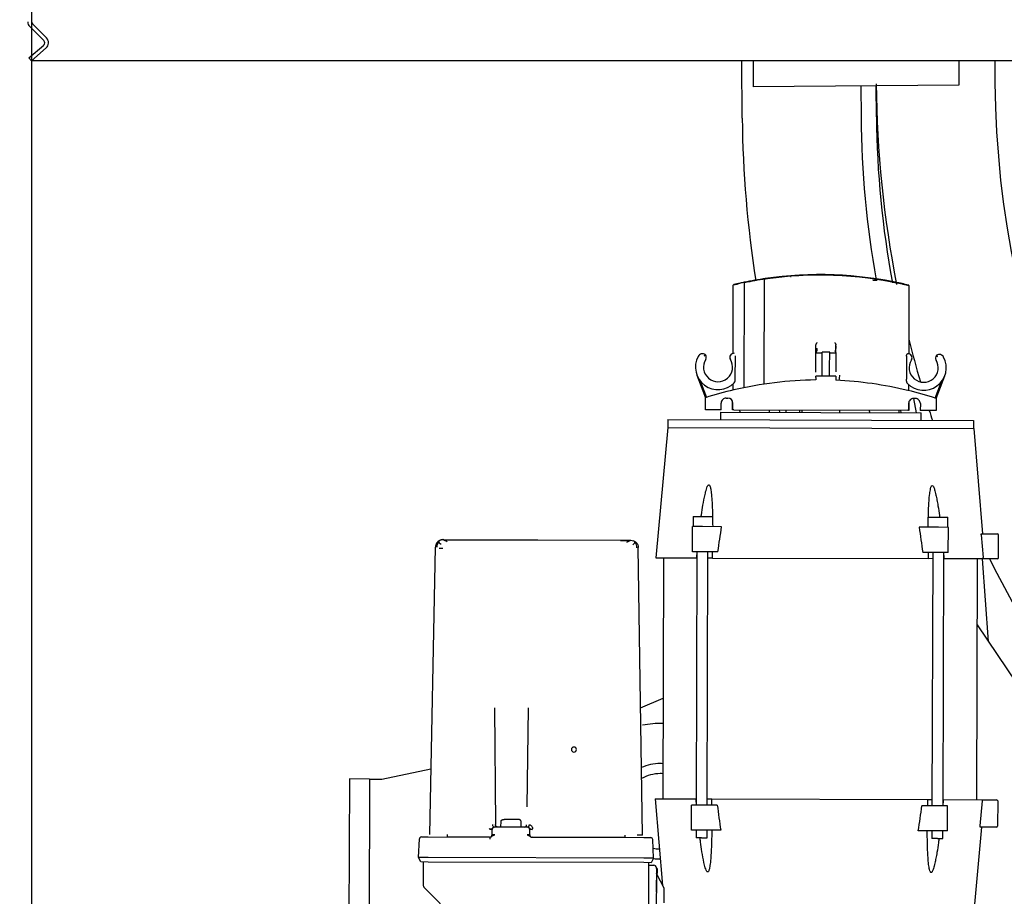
# Model space of a CAD drawing. Header units: centimetres. Extents: x 42630 to 130002, y 15 to 29179.
# Tile 109 of 138: x 53613 to 53652, y 4550 to 4585. Entities that reach past the tile are written whole.
import ezdxf

# ---------------------------------------------------------------- set-up
doc = ezdxf.new("R2010")
doc.units = ezdxf.units.CM
doc.header["$LTSCALE"] = 0.01
doc.layers.get('0').update_dxf_attribs({"color": 253})
for name, color, linetype in [('2 - linie odniesienia opisy', 253, 'Continuous'), ('33 - linia 2', 253, 'Continuous'), ('CKDRZWI_', 253, 'Continuous')]:
    doc.layers.add(name, color=color, linetype=linetype)

# ---------------------------------------------------------------- blocks, each defined once
blk = doc.blocks.new('A$7E8814B2933187')
at = {"color": 7, "linetype": 'Continuous'}
for p, q in [((734.17, -98.48), (735.3, -97.49)), ((735.3, -97.49), (740.4, -103.36)), ((742.16, -103.42), (747.76, -97.82)), ((734.17, -108.53), (734.17, -98.48)), ((739.27, -104.35), (734.17, -98.48)), ((748.82, -98.88), (743.22, -104.48)), ((768.58, -98.53), (749.67, -98.53)), ((734.17, -617), (734.17, -108.53)), ((447.87, -225.24), (366.87, -225)), ((447.84, -233.24), (447.87, -225.24)), ((447.84, -233.24), (366.84, -233)), ((447.84, -233.24), (447.83, -238.24)), ((447.83, -238.24), (451.86, -257.78)), ((414.78, -254.64), (405.86, -254.61)), ((414.77, -256.64), (414.78, -253.74)), ((414.78, -253.74), (416.53, -252.74)), ((416.52, -256.64), (416.53, -252.74)), ((416.53, -252.74), (424.02, -253.15)), ((424.78, -253.95), (424.77, -256.67)), ((404.45, -255.19), (383.8, -275.72)), ((414.52, -342.64), (414.77, -256.64)), ((416.27, -342.64), (416.52, -256.64)), ((424.77, -256.67), (424.7, -281.19)), ((425.75, -257.25), (540.32, -259.58)), ((543.26, -262.59), (543.24, -266.59)), ((424.7, -281.17), (424.75, -264.24)), ((543.24, -266.59), (543.21, -279.62)), ((425.7, -282.17), (427.7, -282.18)), ((427.93, -281.18), (428.14, -281.03)), ((543.21, -279.62), (543.14, -300.41)), ((428.66, -296.18), (428.69, -283.18)), ((428.69, -285.68), (430.99, -285.69)), ((476.21, -283.06), (429.68, -283.46)), ((431.77, -292.41), (431.78, -286.97)), ((428.66, -293.68), (430.96, -293.69)), ((424.65, -298.15), (424.52, -342.67)), ((424.54, -335.09), (424.65, -298.17)), ((425.65, -297.17), (427.65, -297.18)), ((476.17, -296.58), (436.74, -296.01)), ((543.14, -300.41), (543.05, -333.44)), ((543.05, -333.44), (543.04, -337.44)), ((425.52, -335.1), (424.54, -335.09)), ((425.5, -342.09), (540.08, -340.43)), ((476.27, -341.36), (480.13, -350.28)), ((385.01, -344.55), (414.51, -344.64)), ((413.51, -344.64), (413.51, -346.64)), ((414.51, -345.54), (414.52, -342.64)), ((416.26, -346.55), (416.27, -342.64)), ((424.52, -342.67), (424.51, -345.39)), ((412.51, -347.63), (391.01, -347.57)), ((412.51, -347.63), (402.78, -347.6)), ((410.01, -347.63), (404.5, -350.61)), ((440.01, -347.16), (405.47, -350.08)), ((410.01, -347.63), (410.21, -347.63)), ((410.21, -347.63), (410.2, -347.93)), ((410.8, -347.93), (410.2, -347.93)), ((410.8, -347.63), (410.8, -347.93)), ((411.06, -347.93), (410.8, -347.93)), ((411.06, -347.63), (411.06, -347.93)), ((412.2, -347.93), (411.06, -347.93)), ((412.21, -347.63), (412.2, -347.93)), ((412.21, -347.63), (412.51, -347.63)), ((416.26, -346.55), (414.51, -345.54)), ((416.26, -346.55), (423.75, -346.18)), ((440.01, -347.16), (439.96, -363.27)), ((536.01, -347.45), (535.96, -363.55)), ((587.99, -352.15), (536.01, -347.45)), ((404.5, -350.61), (398.5, -350.59)), ((536, -350.45), (440, -350.16)), ((587.99, -352.15), (587.63, -474.15)), ((591.09, -352.26), (587.99, -352.25)), ((591.09, -352.26), (590.74, -474.06)), ((424.45, -365.65), (424.46, -363.45)), ((427.46, -363.46), (424.46, -363.45)), ((427.45, -365.66), (427.46, -361.66)), ((427.46, -361.66), (437.46, -361.69)), ((437.45, -365.69), (437.46, -361.69)), ((538.46, -363.79), (437.46, -363.49)), ((439.96, -363.27), (439.96, -363.5)), ((535.96, -363.78), (535.96, -363.55)), ((538.45, -365.99), (538.46, -361.99)), ((538.46, -361.99), (548.46, -362.02)), ((548.45, -366.02), (548.46, -362.02)), ((552.46, -362.28), (548.46, -362.27)), ((552.46, -362.28), (552.44, -369.78)), ((608.88, -363.79), (599.82, -367.18)), ((424.45, -365.65), (424.45, -367.85)), ((424.45, -367.85), (427.45, -367.86)), ((427.43, -373.28), (427.45, -365.66)), ((437.43, -371.9), (437.45, -365.69)), ((437.45, -367.89), (538.45, -368.19)), ((439.95, -367.9), (439.94, -369.68)), ((535.94, -369.96), (535.95, -368.18)), ((538.43, -372.19), (538.45, -365.99)), ((548.43, -373.64), (548.45, -366.02)), ((595.03, -373.47), (595.05, -367.17)), ((595.05, -367.17), (599.82, -367.18)), ((599.82, -367.19), (599.82, -367.18)), ((606.53, -365.1), (599.94, -367.56)), ((616.96, -367.22), (617.02, -367.15)), ((439.94, -369.68), (439.69, -455.74)), ((535.94, -369.96), (535.69, -456.03)), ((594.03, -373.17), (591.03, -373.16)), ((594.03, -373.17), (593.91, -413.17)), ((595.03, -373.47), (597.73, -373.48)), ((599.72, -375.48), (599.72, -376.18)), ((595.02, -378.5), (594.81, -447.84)), ((595.02, -378.17), (595.02, -377.97)), ((595.02, -377.97), (598.59, -377.98)), ((595.02, -378.5), (595.02, -378.17)), ((595.02, -378.17), (597.72, -378.18)), ((602.88, -378.19), (605.31, -378.2)), ((607.41, -379.11), (616.58, -379.14)), ((617.51, -378.23), (644.72, -378.31)), ((594.51, -380.87), (594.01, -380.87)), ((594.51, -380.87), (595.01, -380.87)), ((603.87, -382.67), (645.62, -382.79)), ((711.3, -381.88), (734.17, -381.68)), ((724.16, -386.27), (723.75, -386.27)), ((724.46, -468.27), (723.75, -386.27)), ((727.14, -386.24), (724.16, -386.27)), ((729.33, -386.22), (727.14, -386.24)), ((732.31, -386.2), (729.33, -386.22)), ((732.43, -386.2), (732.31, -386.2)), ((733.42, -386.19), (732.43, -386.2)), ((734.17, -386.18), (733.42, -386.19)), ((605.27, -390.6), (647.07, -390.72)), ((593.97, -392.67), (594.47, -392.67)), ((594.47, -392.67), (594.97, -392.67)), ((594.45, -399.27), (593.95, -399.27)), ((593.96, -396.91), (594.96, -396.73)), ((594.95, -399.27), (594.45, -399.27)), ((648.15, -401.14), (648.17, -401.35)), ((594.44, -404.66), (593.94, -404.66)), ((594.94, -405.67), (593.94, -405.67)), ((594.94, -404.67), (594.44, -404.66)), ((607.92, -411.21), (606.91, -411.2)), ((607.92, -411.21), (608.42, -411.21)), ((608.4, -419.21), (608.42, -411.21)), ((610.08, -411.21), (611.92, -411.22)), ((611.92, -411.22), (617.72, -411.24)), ((617.72, -411.24), (617.86, -411.24)), ((617.72, -411.24), (617.72, -413.74)), ((617.86, -411.24), (619.5, -411.24)), ((618.17, -411.24), (620.34, -411.24)), ((618.72, -411.74), (619.5, -411.74)), ((619.5, -411.24), (620.34, -411.24)), ((619.5, -411.24), (619.5, -411.74)), ((620.34, -411.24), (620.73, -411.24)), ((648.88, -409.61), (648.88, -409.67)), ((593.91, -413.17), (593.8, -453.17)), ((608.41, -413.71), (611.91, -413.72)), ((611.91, -413.72), (617.72, -413.74)), ((617.72, -413.74), (617.96, -413.74)), ((617.95, -416.74), (617.96, -413.74)), ((607.9, -419.21), (606.78, -419.2)), ((608.4, -419.21), (607.9, -419.21)), ((608.4, -416.71), (611.9, -416.72)), ((611.9, -419.22), (610.09, -419.21)), ((611.9, -416.72), (617.71, -416.74)), ((617.7, -419.24), (611.9, -419.22)), ((617.71, -416.74), (617.7, -419.24)), ((617.84, -419.24), (617.7, -419.24)), ((617.71, -416.74), (617.95, -416.74)), ((617.84, -419.24), (619.46, -419.24)), ((620.32, -419.24), (619.46, -419.24)), ((619.46, -419.24), (620.32, -419.24)), ((620.32, -419.24), (620.72, -419.24)), ((594.89, -420.67), (593.89, -420.67)), ((724.12, -429.13), (711.71, -429.24)), ((594.36, -432.67), (593.86, -432.67)), ((594.36, -432.67), (594.86, -432.67)), ((646.65, -433.92), (646.65, -435.71)), ((711.76, -435.38), (724.18, -435.27)), ((593.82, -444.47), (594.32, -444.47)), ((594.82, -444.92), (593.82, -445.11)), ((594.32, -444.47), (594.82, -444.47)), ((616.38, -447.33), (607.21, -447.3)), ((593.8, -451.36), (599.5, -450.3)), ((594.81, -448.17), (594.81, -447.84)), ((594.81, -448.17), (594.81, -448.37)), ((597.51, -448.18), (594.81, -448.17)), ((594.81, -448.37), (598.38, -448.38)), ((599.5, -450.88), (599.51, -450.18)), ((605.1, -448.2), (602.67, -448.19)), ((644.51, -448.31), (617.31, -448.23)), ((427.18, -459.69), (427.2, -452.07)), ((437.18, -459.72), (437.19, -453.52)), ((538.18, -460.02), (538.19, -453.81)), ((548.18, -460.05), (548.2, -452.43)), ((590.8, -453.16), (593.8, -453.17)), ((594.78, -459.17), (594.8, -452.87)), ((597.5, -452.88), (594.8, -452.87)), ((424.18, -459.68), (424.18, -457.48)), ((427.18, -457.49), (424.18, -457.48)), ((538.18, -457.82), (437.18, -457.52)), ((439.69, -455.74), (439.68, -457.53)), ((535.68, -457.81), (535.69, -456.03)), ((552.19, -456.31), (552.17, -463.81)), ((599.55, -459.18), (594.78, -459.17)), ((599.55, -459.18), (599.55, -459.17)), ((599.55, -459.18), (608.59, -462.63)), ((599.67, -458.8), (606.25, -461.31)), ((616.75, -459.32), (616.69, -459.25)), ((424.18, -459.68), (424.17, -461.88)), ((424.17, -461.88), (427.17, -461.89)), ((427.16, -463.69), (427.18, -459.69)), ((437.16, -463.72), (437.18, -459.72)), ((437.17, -461.92), (538.17, -462.22)), ((439.67, -462.16), (439.62, -477.71)), ((439.67, -461.93), (439.67, -462.16)), ((535.62, -477.99), (535.67, -462.44)), ((535.67, -462.44), (535.67, -462.21)), ((538.16, -464.02), (538.18, -460.02)), ((548.16, -464.05), (548.18, -460.05)), ((427.16, -463.69), (437.16, -463.72)), ((538.16, -464.02), (548.16, -464.05)), ((548.17, -463.8), (552.17, -463.81)), ((724.88, -468.27), (724.46, -468.27)), ((727.86, -468.24), (724.88, -468.27)), ((730.05, -468.22), (727.86, -468.24)), ((733.02, -468.2), (730.05, -468.22)), ((733.15, -468.19), (733.02, -468.2)), ((734.14, -468.19), (733.15, -468.19)), ((734.17, -468.19), (734.14, -468.19)), ((428.62, -477.27), (390.24, -473.8)), ((587.63, -474.15), (545.62, -477.7)), ((590.74, -474.06), (587.64, -474.05)), ((509.26, -475.47), (219.9, -671.21)), ((428.61, -483.18), (428.63, -476.71)), ((429.13, -476.68), (439.12, -477.6)), ((439.62, -477.71), (439.61, -483.21)), ((535.63, -475.54), (439.63, -475.26)), ((535.62, -477.55), (502.61, -479.96)), ((535.61, -483.5), (535.62, -477.99)), ((545.13, -477.11), (536.12, -477.88)), ((545.63, -477.14), (545.61, -483.52)), ((734.17, -482.54), (725.33, -482.62)), ((439.11, -483.71), (429.11, -483.68)), ((536.11, -484), (545.11, -484.02))]:
    blk.add_line(p, q, dxfattribs=at)
for centre, radius, start, end in [((749.67, -99.73), 2.7, 90, 135), ((749.67, -99.73), 1.2, 90, 135), ((741.31, -102.57), 2.7, 221, 315), ((741.31, -102.57), 1.2, 221, 315), ((405.86, -256.61), 2, 89.8318, 134.8318), ((423.98, -253.95), 0.8, 359.8315, 86.8318), ((295.61, -262.8), 244.19, 0.0748, 0.4184), ((540.26, -263.25), 3.14, 46.9968, 89.4457), ((422.37, -1123.72), 859.47, 89.77588, 89.84138), ((425.7, -281.17), 1, 224.8213, 269.8318), ((414.05, -281.4), 13.67, 356.7361, 0.928), ((427.69, -283.18), 1, 359.8318, 89.8318), ((425.65, -298.17), 1, 89.832, 179.8325), ((427.66, -296.18), 1, 269.8318, 359.8318), ((413.34, -297.89), 14.33, 358.8325, 2.831), ((431.51, -293.35), 6.04, 233.0496, 235.5011), ((429.64, -294.92), 0.983, 180.82, 269.927), ((459.6, -314.77), 1, 359.8318, 179.8318), ((459.6, -314.77), 1, 359.8318, 179.8318), ((459.6, -314.77), 1, 179.8318, 359.8318), ((459.6, -314.77), 1, 179.8318, 359.8318), ((540.04, -336.76), 3.14, 270.2162, 312.6657), ((423.71, -345.38), 0.8, 272.8318, 359.8318), ((435, -349.2), 15, 0, 29.8482), ((435, -349.2), 19, 0, 23.7229), ((435, -349.2), 35, 358.2769, 11.6664), ((412.51, -346.63), 1, 269.8318, 359.8318), ((412.51, -346.63), 1, 269.8313, 336.2539), ((435, -349.2), 19, 171.8761, 179.9812), ((435, -349.2), 15, 169.0623, 178.6833), ((435, -349.2), 15, 356.2017, 0), ((435, -349.2), 19, 356.9666, 0), ((503.27, -1017.63), 657.42, 95.52612, 95.72656), ((468.81, -1017.53), 657.42, 83.93708, 84.13756), ((612.03, -372.22), 9, 61.7472, 225.56), ((615.35, -366.05), 2, 326.8597, 61.7472), ((456.82, -412.79), 150.1, 13.1959, 17.685), ((612.03, -372.22), 5.8, 57.8318, 301.8318), ((615.97, -365.95), 1.6, 237.8318, 307.9039), ((602.85, -384.19), 22.17, 50.2594, 52.0823), ((626, -358.21), 12.76, 221.7292, 224.8975), ((430.69, 217.77), 587.53, 270.65852, 270.90235), ((548.64, 217.42), 587.53, 268.76132, 269.00516), ((597.72, -376.18), 2, 269.8318, 359.8318), ((597.72, -375.48), 2, 359.828, 89.8357), ((456.91, -412.76), 150, 0.5958, 13.1943), ((607.36, -376.03), 3.08, 238.102, 270.8936), ((615.94, -378.51), 1.6, 353.7769, 121.8318), ((644.72, -378.51), 0.2, 13.2649, 89.8319), ((484.87, -414.1), 163.81, 11.6397, 12.6187), ((498.92, -412.89), 150, 12.2454, 13.2649), ((498.98, -412.87), 149.93, 11.6527, 12.2455), ((645.62, -382.59), 0.206, 269.8306, 284.5997), ((511.75, -411.79), 136.97, 8.6988, 12.2203), ((498.92, -412.89), 150, 8.2963, 11.6529), ((715.09, -816.36), 434.5, 90.5, 99.0869), ((498.33, -412.89), 150.38, 347.4425, 8.4746), ((498.91, -412.89), 150, 347.4183, 8.4026), ((647.07, -391.23), 0.502, 87.4156, 89.8291), ((648.38, -402.83), 0.2, 273.8805, 3.7836), ((501.14, -412.9), 147.72, 359.8344, 3.0616), ((501.12, -412.9), 147.74, 359.8346, 3.0614), ((501.12, -412.89), 147.74, 356.6023, 359.8291), ((456.91, -412.76), 150, 346.4694, 357.5393), ((620.94, -403.13), 16.09, 268.4448, 270.1239), ((606.84, -428.13), 7.7, 74.5657, 89.632), ((648.31, -423.83), 0.2, 355.8125, 85.8502), ((715.09, -816.36), 387.14, 90.5, 100.1523), ((728.71, -869.75), 434.5, 90.5, 101.1165), ((489.8, -409.03), 159.48, 347.7486, 350.7794), ((715.09, -816.36), 381, 90.5, 100.5), ((532.92, -418.86), 115.32, 347.9789, 352.1712), ((647.17, -434.37), 0.2, 269.832, 351.7555), ((498.92, -412.89), 150, 346.3987, 347.4183), ((597.5, -450.88), 2, 269.8304, 359.8333), ((597.51, -450.18), 2, 359.8318, 89.8318), ((456.81, -412.73), 150.11, 341.9788, 346.4677), ((611.79, -454.22), 9, 134.1036, 297.9165), ((611.79, -454.22), 5.8, 57.8273, 301.8318), ((728.71, -869.75), 434.5, 104.0529, 106.3835), ((615.73, -447.95), 1.6, 237.8485, 5.8868), ((644.51, -448.11), 0.2, 269.8316, 346.3981), ((426.99, -1043.13), 587.52, 88.76132, 89.00516), ((544.94, -1043.48), 587.52, 90.65852, 90.90235), ((728.71, -869.75), 434.5, 107.9515, 108.5074), ((615.7, -460.51), 1.6, 51.7598, 121.8318), ((625.67, -468.3), 12.75, 134.7667, 137.9376), ((506.82, 191.82), 657.42, 263.93708, 264.13756), ((472.36, 191.93), 657.42, 275.52612, 275.72656), ((615.07, -460.4), 2, 297.9165, 32.8038), ((602.61, -442.11), 22.28, 307.5871, 309.4012), ((728.71, -869.75), 434.5, 116.3846, 169.8538), ((728.71, -869.75), 387.14, 90.5, 179), ((429.11, -483.18), 0.5, 179.8318, 269.8318), ((439.11, -483.21), 0.5, 269.8318, 359.8318), ((536.11, -483.5), 0.5, 179.8318, 269.8318), ((545.11, -483.52), 0.5, 269.8318, 359.8318)]:
    blk.add_arc(centre, radius, start, end, dxfattribs=at)
for points, weights in [([(543.26, -262.59), (543.26, -260.86), (542.05, -259.62), (540.32, -259.58)], [1.16736616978, 0.944209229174, 0.944211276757, 1.16737231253]), ([(424.7, -281.19), (424.7, -281.19), (424.39, -281.19), (423.94, -281.19)], [1.15916906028, 0.946941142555, 0.946943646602, 1.15917657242]), ([(428.69, -284.42), (428.69, -283.87), (429.1, -283.47), (429.68, -283.46)], [1.16781294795, 0.944063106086, 0.944062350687, 1.16781068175]), ([(430.99, -285.69), (431.46, -285.69), (431.79, -286.22), (431.78, -286.97)], [1.14049557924, 0.917799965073, 0.917799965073, 1.14049557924]), ([(430.96, -293.69), (431.43, -293.69), (431.77, -293.16), (431.77, -292.41)], [1.14049557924, 0.917799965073, 0.917799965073, 1.14049557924]), ([(428.66, -296.37), (428.65, -296.72), (429.06, -296.97), (429.63, -296.98)], [1.16530822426, 0.9440706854, 0.944900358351, 1.16779724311])]:
    blk.add_rational_spline(points, weights, degree=3, dxfattribs=at)
for points, knots in [([(543.05, -261.5), (542.96, -261.32), (542.8, -261), (542.4, -260.88), (541.92, -261.12), (541.59, -261.54), (541.4, -261.8)], [0, 0, 0, 0, 0.227079, 0.471717, 0.730703, 1, 1, 1, 1]), ([(542.39, -264.26), (542.54, -263.95), (542.78, -263.45), (543.06, -262.96), (543.23, -262.78), (543.25, -262.87), (543.25, -262.92)], [0, 0, 0, 0, 0.28263, 0.544845, 0.784264, 1, 1, 1, 1]), ([(543.04, -266.64), (543.04, -266.27), (543.04, -265.64), (543.04, -264.65), (543.04, -263.74), (543.05, -263.26), (543.05, -262.99)], [0, 0, 0, 0, 0.249906, 0.499836, 0.749862, 1, 1, 1, 1]), ([(424.7, -281.19), (424.7, -281.22), (424.7, -281.29), (424.72, -281.39), (424.74, -281.5), (424.78, -281.62), (424.87, -281.79), (425, -281.99), (425.17, -282.19), (425.32, -282.4), (425.42, -282.59), (425.5, -282.76), (425.55, -282.89), (425.59, -283.03), (425.63, -283.12), (425.64, -283.17)], [0, 0, 0, 0, 0.043112, 0.084975, 0.125211, 0.189793, 0.250297, 0.375138, 0.500002, 0.624879, 0.749744, 0.809889, 0.874841, 0.932575, 1, 1, 1, 1]), ([(425.64, -283.17), (425.64, -283.17), (425.64, -283.06), (425.65, -282.84), (425.65, -282.56), (425.67, -282.34), (425.68, -282.2), (425.69, -282.17), (425.7, -282.17)], [0, 0, 0, 0, 0.010015, 0.209527, 0.40884, 0.60841, 0.807949, 1, 1, 1, 1]), ([(427.93, -281.18), (427.93, -281.2), (427.93, -281.25), (427.93, -281.31), (427.93, -281.36), (427.94, -281.41), (427.94, -281.47), (427.94, -281.54), (427.95, -281.63), (427.96, -281.72), (427.97, -281.8), (427.99, -281.88), (428.02, -281.97), (428.06, -282.07), (428.15, -282.18), (428.34, -282.33), (428.55, -282.54), (428.67, -282.78), (428.69, -282.92), (428.7, -282.99)], [0, 0, 0, 0, 0.031362, 0.062741, 0.078431, 0.094118, 0.125479, 0.156853, 0.188224, 0.250925, 0.282293, 0.31366, 0.376354, 0.439047, 0.501668, 0.601074, 0.749938, 0.874876, 1, 1, 1, 1]), ([(428.7, -282.99), (428.7, -282.92), (428.72, -282.84), (428.81, -282.69), (428.89, -282.62), (429.08, -282.5), (429.2, -282.46), (429.44, -282.4), (429.56, -282.39), (429.68, -282.38)], [0, 0, 0, 0, 0.25, 0.25, 0.5, 0.5, 0.75, 0.75, 1, 1, 1, 1]), ([(425.6, -296.17), (425.6, -296.2), (425.58, -296.24), (425.55, -296.32), (425.52, -296.42), (425.47, -296.56), (425.38, -296.75), (425.28, -296.95), (425.13, -297.15), (424.96, -297.35), (424.82, -297.54), (424.74, -297.72), (424.69, -297.85), (424.66, -298), (424.65, -298.1), (424.65, -298.15)], [0, 0, 0, 0, 0.032156, 0.065494, 0.10005, 0.175043, 0.250044, 0.383076, 0.499943, 0.624915, 0.749801, 0.810371, 0.874867, 0.93565, 1, 1, 1, 1]), ([(425.65, -297.17), (425.65, -297.17), (425.65, -297.17), (425.64, -297.13), (425.62, -296.98), (425.61, -296.76), (425.6, -296.48), (425.6, -296.27), (425.6, -296.17)], [0, 0, 0, 0, 0.010597, 0.210763, 0.410461, 0.610003, 0.809088, 1, 1, 1, 1]), ([(428.66, -296.37), (428.65, -296.44), (428.63, -296.58), (428.5, -296.82), (428.3, -297.03), (428.1, -297.18), (428.02, -297.29), (427.97, -297.39), (427.94, -297.49), (427.92, -297.59), (427.91, -297.68), (427.9, -297.75), (427.9, -297.82), (427.89, -297.89), (427.89, -297.96), (427.88, -298.03), (427.88, -298.1), (427.88, -298.15), (427.88, -298.18)], [0, 0, 0, 0, 0.129652, 0.25002, 0.391979, 0.498305, 0.560914, 0.623603, 0.6863, 0.748995, 0.780363, 0.811729, 0.843109, 0.874465, 0.905836, 0.93723, 0.96863, 1, 1, 1, 1]), ([(429.63, -296.98), (429.63, -297.06), (429.61, -297.22), (429.47, -297.53), (429.15, -297.88), (428.73, -298.12), (428.41, -298.23), (428.25, -298.28), (428.16, -298.3), (428.11, -298.32), (428.09, -298.33)], [0, 0, 0, 0, 0.124166, 0.250513, 0.499707, 0.749564, 0.874844, 0.937509, 0.968842, 1, 1, 1, 1]), ([(542.83, -337.05), (542.83, -336.77), (542.83, -336.3), (542.84, -335.38), (542.84, -334.39), (542.84, -333.76), (542.84, -333.39)], [0, 0, 0, 0, 0.250143, 0.500169, 0.750116, 1, 1, 1, 1]), ([(543.04, -337.44), (543.03, -337.83), (542.96, -338.22), (542.66, -338.93), (542.44, -339.26), (541.9, -339.82), (541.57, -340.04), (540.85, -340.34), (540.47, -340.43), (540.08, -340.43)], [0, 0, 0, 0, 0.25, 0.25, 0.5, 0.5, 0.75, 0.75, 1, 1, 1, 1]), ([(543, -337.2), (543, -337.2), (542.96, -337.2), (542.84, -337.07), (542.57, -336.58), (542.33, -336.08), (542.18, -335.77)], [0.1999975, 0.1999975, 0.1999975, 0.1999975, 0.2157406, 0.4551576, 0.7173729, 1, 1, 1, 1]), ([(425.5, -342.09), (425.5, -342.09), (425.5, -342), (425.5, -341.51), (425.5, -340.79), (425.5, -340.24), (425.5, -340.04)], [0, 0, 0, 0, 0.1240294, 0.2750185, 0.42586, 0.500001, 0.500001, 0.500001, 0.500001]), ([(541.17, -338.23), (541.37, -338.48), (541.69, -338.9), (542.17, -339.15), (542.57, -339.03), (542.74, -338.72), (542.83, -338.53)], [0, 0, 0, 0, 0.269292, 0.528279, 0.772903, 1, 1, 1, 1]), ([(427.44, -369.73), (425.89, -369.7), (423.01, -369.66), (419.37, -369.52), (416.63, -369.35), (414.83, -369.19), (413.49, -369.02), (412.55, -368.87), (411.8, -368.7), (411.27, -368.52), (410.91, -368.33), (410.79, -368.13), (410.82, -367.98), (410.9, -367.86), (411.11, -367.68), (411.65, -367.41), (412.83, -367.01), (415.28, -366.42), (418.73, -365.81), (422.03, -365.32), (423.9, -365.07), (424.45, -365)], [0, 0, 0, 0, 0.1348841, 0.2500468, 0.3178791, 0.3750673, 0.4091066, 0.4375747, 0.4604575, 0.4779356, 0.4905943, 0.4999692, 0.503713, 0.5078152, 0.51564, 0.5312452, 0.5624714, 0.6249552, 0.7499532, 0.8651124, 0.9128695, 0.9128695, 0.9128695, 0.9128695]), ([(552.46, -365.51), (552.67, -365.54), (554.21, -365.76), (557.18, -366.22), (560.62, -366.85), (563.07, -367.45), (564.25, -367.85), (564.78, -368.13), (564.99, -368.31), (565.07, -368.44), (565.12, -368.68), (564.48, -369.09), (563.54, -369.27), (562.39, -369.46), (561.05, -369.62), (559.25, -369.77), (556.51, -369.92), (552.87, -370.04), (549.99, -370.07), (548.44, -370.08)], [0.1162639, 0.1162639, 0.1162639, 0.1162639, 0.1349743, 0.2502163, 0.3752991, 0.4378252, 0.4690726, 0.4846884, 0.4925185, 0.4966222, 0.5003698, 0.5218272, 0.5621286, 0.5906126, 0.6246784, 0.6819, 0.7497836, 0.8650197, 1, 1, 1, 1]), ([(437.43, -371.9), (435.76, -372.13), (432.42, -372.59), (429.09, -373.05), (427.43, -373.28)], [0, 0, 0, 0, 0.502729, 1, 1, 1, 1]), ([(538.43, -372.19), (540.11, -372.43), (543.44, -372.91), (546.77, -373.4), (548.43, -373.64)], [0, 0, 0, 0, 0.502729, 1, 1, 1, 1]), ([(645.82, -382.59), (645.82, -382.6), (645.83, -382.61), (645.82, -382.65), (645.81, -382.69), (645.78, -382.72), (645.75, -382.75), (645.72, -382.77), (645.69, -382.78), (645.67, -382.79)], [0, 0, 0, 0, 0.107741, 0.250013, 0.499553, 0.635823, 0.749635, 0.88205, 1, 1, 1, 1]), ([(647.09, -390.72), (647.1, -390.72), (647.12, -390.73), (647.15, -390.74), (647.18, -390.75), (647.21, -390.78), (647.25, -390.82), (647.28, -390.88), (647.3, -390.93), (647.3, -390.96), (647.3, -390.97)], [0, 0, 0, 0, 0.076521, 0.15976, 0.250661, 0.364876, 0.500615, 0.7501, 0.897742, 1, 1, 1, 1]), ([(618.72, -411.74), (618.69, -411.72), (618.63, -411.67), (618.55, -411.62), (618.43, -411.53), (618.29, -411.43), (618.14, -411.34), (618.03, -411.29), (617.94, -411.25), (617.88, -411.24), (617.86, -411.24)], [0, 0, 0, 0, 0.10237, 0.185781, 0.250233, 0.499908, 0.632096, 0.749977, 0.881421, 1, 1, 1, 1]), ([(620.73, -411.24), (620.78, -411.24), (620.88, -411.25), (621.02, -411.29), (621.17, -411.34), (621.3, -411.4), (621.43, -411.47), (621.56, -411.55), (621.69, -411.64), (621.79, -411.71), (621.83, -411.74)], [0, 0, 0, 0, 0.122004, 0.245084, 0.367127, 0.486166, 0.602788, 0.722721, 0.852848, 1, 1, 1, 1]), ([(617.84, -419.24), (617.86, -419.24), (617.9, -419.23), (617.99, -419.19), (618.1, -419.14), (618.23, -419.06), (618.37, -418.97), (618.53, -418.86), (618.64, -418.78), (618.7, -418.74)], [0, 0, 0, 0, 0.105072, 0.2216, 0.351725, 0.495256, 0.650866, 0.818132, 1, 1, 1, 1]), ([(621.81, -418.77), (621.75, -418.82), (621.62, -418.91), (621.43, -419.03), (621.24, -419.12), (621.06, -419.19), (620.89, -419.24), (620.77, -419.24), (620.72, -419.24)], [0, 0, 0, 0, 0.197905, 0.384215, 0.557907, 0.719754, 0.867745, 1, 1, 1, 1]), ([(605.53, -447.76), (605.54, -447.74), (605.57, -447.72), (605.62, -447.68), (605.69, -447.65), (605.76, -447.61), (605.87, -447.56), (606.04, -447.49), (606.26, -447.43), (606.49, -447.38), (606.72, -447.33), (606.96, -447.31), (607.13, -447.3), (607.21, -447.3)], [0, 0, 0, 0, 0.044899, 0.091915, 0.141533, 0.194166, 0.250159, 0.371113, 0.50006, 0.624579, 0.750003, 0.878319, 1, 1, 1, 1]), ([(616.38, -447.33), (616.44, -447.33), (616.57, -447.34), (616.75, -447.37), (616.91, -447.42), (617.05, -447.49), (617.17, -447.56), (617.25, -447.64), (617.31, -447.72), (617.32, -447.77), (617.32, -447.79)], [0, 0, 0, 0, 0.138131, 0.271999, 0.401721, 0.528905, 0.653034, 0.77276, 0.88886, 1, 1, 1, 1]), ([(644.51, -448.31), (644.51, -448.31), (644.51, -448.31), (644.54, -448.21), (644.61, -447.89), (644.68, -447.57), (644.77, -447.16), (644.86, -446.78), (644.93, -446.44), (644.99, -446.19), (645.05, -445.9), (645.09, -445.69), (645.12, -445.58)], [0, 0, 0, 0, 0.000007, 0.249327, 0.371973, 0.499486, 0.619943, 0.74965, 0.805228, 0.865477, 0.930401, 1, 1, 1, 1]), ([(427.2, -452.07), (428.86, -452.31), (432.19, -452.8), (435.52, -453.28), (437.19, -453.52)], [0, 0, 0, 0, 0.497262, 1, 1, 1, 1]), ([(548.2, -452.43), (546.54, -452.66), (543.21, -453.12), (539.87, -453.58), (538.19, -453.81)], [0, 0, 0, 0, 0.497262, 1, 1, 1, 1]), ([(424.17, -460.34), (423.62, -460.26), (421.75, -460), (419.11, -459.59), (416.37, -459.11), (414.57, -458.74), (413.23, -458.42), (412.28, -458.16), (411.54, -457.91), (411, -457.67), (410.65, -457.44), (410.53, -457.22), (410.56, -457.08), (410.64, -456.97), (410.85, -456.81), (411.39, -456.6), (412.56, -456.33), (415.01, -456.02), (418.46, -455.81), (422.76, -455.67), (425.64, -455.64), (427.19, -455.63)], [0.0871321, 0.0871321, 0.0871321, 0.0871321, 0.1348842, 0.250047, 0.3178793, 0.3750676, 0.4091066, 0.4375751, 0.4604581, 0.4779362, 0.4905944, 0.499969, 0.5037167, 0.5078139, 0.5156398, 0.5312449, 0.5624711, 0.6249549, 0.749953, 0.8651124, 1, 1, 1, 1]), ([(548.19, -455.98), (549.74, -456.01), (552.61, -456.05), (556.91, -456.22), (560.36, -456.45), (562.81, -456.77), (563.98, -457.04), (564.52, -457.26), (564.73, -457.42), (564.81, -457.53), (564.86, -457.77), (564.22, -458.25), (563.27, -458.54), (562.13, -458.86), (560.79, -459.17), (558.99, -459.53), (556.25, -460), (553.93, -460.34), (552.4, -460.55), (552.18, -460.58)], [0, 0, 0, 0, 0.1349744, 0.2502166, 0.3752995, 0.4378256, 0.469073, 0.4846887, 0.4925198, 0.4966186, 0.5003701, 0.5218265, 0.5621282, 0.5906125, 0.6246781, 0.6818998, 0.7497834, 0.8650196, 0.8837348, 0.8837348, 0.8837348, 0.8837348]), ([(428.63, -476.71), (428.63, -476.7), (428.63, -476.7), (428.64, -476.69), (428.67, -476.68), (428.71, -476.68), (428.77, -476.67), (428.85, -476.67), (428.93, -476.67), (429.03, -476.68), (429.09, -476.68), (429.13, -476.68)], [0, 0, 0, 0, 0.083673, 0.166575, 0.250139, 0.375135, 0.500104, 0.625118, 0.750083, 0.874216, 1, 1, 1, 1]), ([(439.12, -477.6), (439.15, -477.6), (439.19, -477.6), (439.25, -477.61), (439.33, -477.62), (439.4, -477.63), (439.48, -477.65), (439.54, -477.66), (439.59, -477.68), (439.62, -477.7), (439.62, -477.7), (439.62, -477.71)], [0, 0, 0, 0, 0.084018, 0.166925, 0.250142, 0.37485, 0.500108, 0.625139, 0.750064, 0.875227, 1, 1, 1, 1]), ([(535.62, -477.99), (535.62, -477.99), (535.63, -477.98), (535.64, -477.97), (535.66, -477.96), (535.7, -477.95), (535.77, -477.93), (535.84, -477.92), (535.93, -477.9), (536.02, -477.89), (536.09, -477.88), (536.12, -477.88)], [0, 0, 0, 0, 0.083426, 0.166338, 0.250155, 0.375002, 0.50011, 0.625239, 0.750075, 0.874508, 1, 1, 1, 1]), ([(545.13, -477.11), (545.15, -477.11), (545.19, -477.11), (545.26, -477.1), (545.33, -477.1), (545.41, -477.1), (545.48, -477.1), (545.55, -477.11), (545.59, -477.12), (545.62, -477.13), (545.62, -477.13), (545.63, -477.14)], [0, 0, 0, 0, 0.084282, 0.167181, 0.250141, 0.374976, 0.500127, 0.625012, 0.750085, 0.874955, 1, 1, 1, 1])]:
    blk.add_open_spline(points, degree=3, knots=knots, dxfattribs=at)
for points in [[(428.69, -283.18), (428.69, -283.18), (428.69, -283.11), (428.7, -282.99)], [(428.66, -296.37), (428.66, -296.25), (428.66, -296.18), (428.66, -296.18)]]:
    blk.add_open_spline(points, degree=3, dxfattribs=at)
blk = doc.blocks.new('A$7E8AF8C203D0')
at = {"layer": '33 - linia 2'}
blk.add_lwpolyline([(-2484.25, -712.12), (2484.25, -712.12), (2484.25, -757), (-2484.25, -757)], close=True, dxfattribs=at)

msp = doc.modelspace()

# ---------------------------------------------------------------- block references
at = {"layer": '2 - linie odniesienia opisy', "xscale": 0.254, "yscale": 0.254, "zscale": 0.254, "rotation": 90}
msp.add_blockref('A$7E8AF8C203D0', (53420.805, 5145.604), dxfattribs=at)
at = {"layer": 'CKDRZWI_', "xscale": 0.1, "yscale": 0.1, "zscale": 0.1, "rotation": 90}
msp.add_blockref('A$7E8814B2933187', (53603.23, 4509.604), dxfattribs=at)

doc.saveas('drawing.dxf')
